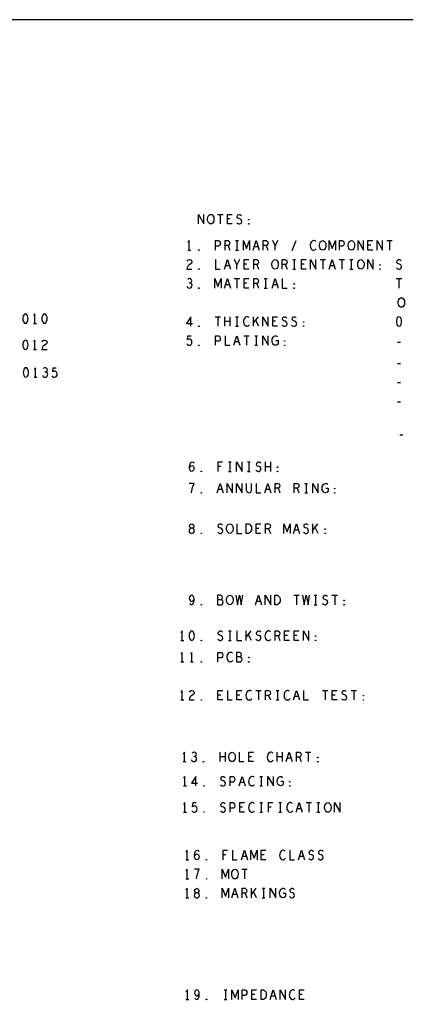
# Model space of a CAD drawing. Extents: x 28 to 61, y 25 to 46.
# Tile 37 of 49: x 44.4 to 48.5, y 35.6 to 46. Entities that reach past the tile are written whole.
import ezdxf

# ---------------------------------------------------------------- set-up
doc = ezdxf.new("R2010")
doc.units = 0
doc.layers.add('RVP8-IFD_E_fab', color=2, linetype='CONTINUOUS')

msp = doc.modelspace()

# ---------------------------------------------------------------- linework, layer by layer
at = {"layer": 'RVP8-IFD_E_fab'}
for points in [[(27.97, 24.965), (60.97, 24.965), (60.97, 45.965), (27.97, 45.965), (27.97, 24.965), (27.97, 24.965)], [(46.443, 43.82), (46.432, 43.822), (46.424, 43.828), (46.416, 43.838), (46.411, 43.85), (46.409, 43.863), (46.409, 43.877), (46.411, 43.89), (46.416, 43.902), (46.424, 43.912), (46.432, 43.918), (46.443, 43.92), (46.452, 43.918), (46.461, 43.912), (46.469, 43.902), (46.474, 43.89), (46.476, 43.877), (46.476, 43.863), (46.474, 43.85), (46.469, 43.838), (46.461, 43.828), (46.452, 43.822), (46.443, 43.82)], [(46.842, 43.862), (46.84, 43.863), (46.84, 43.867), (46.842, 43.868), (46.845, 43.867), (46.845, 43.863), (46.842, 43.862)], [(46.842, 43.817), (46.84, 43.818), (46.84, 43.822), (46.842, 43.823), (46.845, 43.822), (46.845, 43.818), (46.842, 43.817)], [(47.618, 43.545), (47.607, 43.547), (47.599, 43.553), (47.591, 43.563), (47.586, 43.575), (47.584, 43.588), (47.584, 43.602), (47.586, 43.615), (47.591, 43.627), (47.599, 43.637), (47.607, 43.643), (47.618, 43.645), (47.627, 43.643), (47.636, 43.637), (47.644, 43.627), (47.649, 43.615), (47.651, 43.602), (47.651, 43.588), (47.649, 43.575), (47.644, 43.563), (47.636, 43.553), (47.627, 43.547), (47.618, 43.545)], [(47.917, 43.545), (47.908, 43.547), (47.899, 43.553), (47.891, 43.563), (47.886, 43.575), (47.884, 43.588), (47.884, 43.602), (47.886, 43.615), (47.891, 43.627), (47.899, 43.637), (47.908, 43.643), (47.917, 43.645), (47.928, 43.643), (47.936, 43.637), (47.944, 43.627), (47.949, 43.615), (47.951, 43.602), (47.951, 43.588), (47.949, 43.575), (47.944, 43.563), (47.936, 43.553), (47.928, 43.547), (47.917, 43.545)], [(46.318, 43.542), (46.315, 43.543), (46.315, 43.547), (46.318, 43.548), (46.32, 43.547), (46.32, 43.543), (46.318, 43.542)], [(47.118, 43.345), (47.107, 43.347), (47.099, 43.353), (47.091, 43.363), (47.086, 43.375), (47.084, 43.388), (47.084, 43.402), (47.086, 43.415), (47.091, 43.427), (47.099, 43.437), (47.107, 43.443), (47.118, 43.445), (47.127, 43.443), (47.136, 43.437), (47.144, 43.427), (47.149, 43.415), (47.151, 43.402), (47.151, 43.388), (47.149, 43.375), (47.144, 43.363), (47.136, 43.353), (47.127, 43.347), (47.118, 43.345)], [(48.018, 43.345), (48.007, 43.347), (47.999, 43.353), (47.991, 43.363), (47.986, 43.375), (47.984, 43.388), (47.984, 43.402), (47.986, 43.415), (47.991, 43.427), (47.999, 43.437), (48.007, 43.443), (48.018, 43.445), (48.028, 43.443), (48.036, 43.437), (48.044, 43.427), (48.049, 43.415), (48.051, 43.402), (48.051, 43.388), (48.049, 43.375), (48.044, 43.363), (48.036, 43.353), (48.028, 43.347), (48.018, 43.345)], [(46.318, 43.342), (46.315, 43.343), (46.315, 43.347), (46.318, 43.348), (46.32, 43.347), (46.32, 43.343), (46.318, 43.342)], [(48.217, 43.387), (48.215, 43.388), (48.215, 43.392), (48.217, 43.393), (48.22, 43.392), (48.22, 43.388), (48.217, 43.387)], [(48.217, 43.342), (48.215, 43.343), (48.215, 43.347), (48.217, 43.348), (48.22, 43.347), (48.22, 43.343), (48.217, 43.342)], [(46.318, 43.142), (46.315, 43.143), (46.315, 43.147), (46.318, 43.148), (46.32, 43.147), (46.32, 43.143), (46.318, 43.142)], [(47.318, 43.187), (47.315, 43.188), (47.315, 43.192), (47.318, 43.193), (47.32, 43.192), (47.32, 43.188), (47.318, 43.187)], [(47.318, 43.142), (47.315, 43.143), (47.315, 43.147), (47.318, 43.148), (47.32, 43.147), (47.32, 43.143), (47.318, 43.142)], [(48.443, 42.945), (48.432, 42.947), (48.424, 42.953), (48.416, 42.963), (48.411, 42.975), (48.409, 42.988), (48.409, 43.002), (48.411, 43.015), (48.416, 43.027), (48.424, 43.037), (48.432, 43.043), (48.443, 43.045), (48.452, 43.043), (48.461, 43.037), (48.469, 43.027), (48.474, 43.015), (48.476, 43.002), (48.476, 42.988), (48.474, 42.975), (48.469, 42.963), (48.461, 42.953), (48.452, 42.947), (48.443, 42.945)], [(44.498, 42.875), (44.487, 42.872), (44.48, 42.863), (44.475, 42.853), (44.471, 42.84), (44.47, 42.825), (44.471, 42.81), (44.475, 42.797), (44.48, 42.787), (44.487, 42.778), (44.498, 42.775), (44.507, 42.778), (44.515, 42.787), (44.52, 42.797), (44.524, 42.81), (44.525, 42.825), (44.524, 42.84), (44.52, 42.853), (44.515, 42.863), (44.507, 42.872), (44.498, 42.875)], [(44.697, 42.875), (44.688, 42.872), (44.68, 42.863), (44.675, 42.853), (44.671, 42.84), (44.67, 42.825), (44.671, 42.81), (44.675, 42.797), (44.68, 42.787), (44.688, 42.778), (44.697, 42.775), (44.708, 42.778), (44.715, 42.787), (44.72, 42.797), (44.724, 42.81), (44.725, 42.825), (44.724, 42.84), (44.72, 42.853), (44.715, 42.863), (44.708, 42.872), (44.697, 42.875), (44.697, 42.875)], [(48.417, 42.845), (48.408, 42.842), (48.4, 42.833), (48.395, 42.823), (48.391, 42.81), (48.39, 42.795), (48.391, 42.78), (48.395, 42.767), (48.4, 42.757), (48.408, 42.748), (48.417, 42.745), (48.428, 42.748), (48.435, 42.757), (48.44, 42.767), (48.444, 42.78), (48.445, 42.795), (48.444, 42.81), (48.44, 42.823), (48.435, 42.833), (48.428, 42.842), (48.417, 42.845)], [(46.318, 42.742), (46.315, 42.743), (46.315, 42.747), (46.318, 42.748), (46.32, 42.747), (46.32, 42.743), (46.318, 42.742)], [(47.417, 42.787), (47.415, 42.788), (47.415, 42.792), (47.417, 42.793), (47.42, 42.792), (47.42, 42.788), (47.417, 42.787)], [(47.417, 42.742), (47.415, 42.743), (47.415, 42.747), (47.417, 42.748), (47.42, 42.747), (47.42, 42.743), (47.417, 42.742)], [(44.498, 42.6), (44.487, 42.597), (44.48, 42.588), (44.475, 42.578), (44.471, 42.565), (44.47, 42.55), (44.471, 42.535), (44.475, 42.522), (44.48, 42.512), (44.487, 42.503), (44.498, 42.5), (44.507, 42.503), (44.515, 42.512), (44.52, 42.522), (44.524, 42.535), (44.525, 42.55), (44.524, 42.565), (44.52, 42.578), (44.515, 42.588), (44.507, 42.597), (44.498, 42.6)], [(46.318, 42.542), (46.315, 42.543), (46.315, 42.547), (46.318, 42.548), (46.32, 42.547), (46.32, 42.543), (46.318, 42.542)], [(47.217, 42.587), (47.215, 42.588), (47.215, 42.592), (47.217, 42.593), (47.22, 42.592), (47.22, 42.588), (47.217, 42.587)], [(47.217, 42.542), (47.215, 42.543), (47.215, 42.547), (47.217, 42.548), (47.22, 42.547), (47.22, 42.543), (47.217, 42.542)], [(44.502, 42.31), (44.493, 42.307), (44.485, 42.298), (44.48, 42.288), (44.476, 42.275), (44.475, 42.26), (44.476, 42.245), (44.48, 42.232), (44.485, 42.222), (44.493, 42.213), (44.502, 42.21), (44.513, 42.213), (44.52, 42.222), (44.525, 42.232), (44.529, 42.245), (44.53, 42.26), (44.529, 42.275), (44.525, 42.288), (44.52, 42.298), (44.513, 42.307), (44.502, 42.31)], [(47.143, 41.262), (47.14, 41.263), (47.14, 41.267), (47.143, 41.268), (47.145, 41.267), (47.145, 41.263), (47.143, 41.262)], [(46.342, 41.217), (46.34, 41.218), (46.34, 41.222), (46.342, 41.223), (46.345, 41.222), (46.345, 41.218), (46.342, 41.217)], [(47.143, 41.217), (47.14, 41.218), (47.14, 41.222), (47.143, 41.223), (47.145, 41.222), (47.145, 41.218), (47.143, 41.217)], [(46.342, 40.992), (46.34, 40.993), (46.34, 40.997), (46.342, 40.998), (46.345, 40.997), (46.345, 40.993), (46.342, 40.992)], [(47.743, 41.037), (47.74, 41.038), (47.74, 41.042), (47.743, 41.043), (47.745, 41.042), (47.745, 41.038), (47.743, 41.037)], [(47.743, 40.992), (47.74, 40.993), (47.74, 40.997), (47.743, 40.998), (47.745, 40.997), (47.745, 40.993), (47.743, 40.992)], [(46.243, 40.57), (46.251, 40.572), (46.261, 40.577), (46.268, 40.585), (46.27, 40.597), (46.268, 40.608), (46.26, 40.618), (46.249, 40.623), (46.236, 40.623), (46.229, 40.627), (46.222, 40.635), (46.22, 40.647), (46.224, 40.658), (46.232, 40.667), (46.243, 40.67), (46.252, 40.667), (46.261, 40.658), (46.265, 40.647), (46.263, 40.635), (46.256, 40.627), (46.249, 40.623), (46.236, 40.623), (46.225, 40.618), (46.217, 40.608), (46.215, 40.597), (46.217, 40.585), (46.224, 40.577), (46.234, 40.572), (46.243, 40.57)], [(46.643, 40.57), (46.632, 40.572), (46.624, 40.578), (46.616, 40.588), (46.611, 40.6), (46.609, 40.613), (46.609, 40.627), (46.611, 40.64), (46.616, 40.652), (46.624, 40.662), (46.632, 40.668), (46.643, 40.67), (46.653, 40.668), (46.661, 40.662), (46.669, 40.652), (46.674, 40.64), (46.676, 40.627), (46.676, 40.613), (46.674, 40.6), (46.669, 40.588), (46.661, 40.578), (46.653, 40.572), (46.643, 40.57)], [(46.815, 40.57), (46.815, 40.67), (46.84, 40.67), (46.85, 40.665), (46.857, 40.658), (46.864, 40.648), (46.869, 40.637), (46.87, 40.62), (46.869, 40.603), (46.864, 40.592), (46.857, 40.582), (46.85, 40.575), (46.84, 40.57), (46.815, 40.57)], [(46.342, 40.567), (46.34, 40.568), (46.34, 40.572), (46.342, 40.573), (46.345, 40.572), (46.345, 40.568), (46.342, 40.567)], [(47.643, 40.612), (47.64, 40.613), (47.64, 40.617), (47.643, 40.618), (47.645, 40.617), (47.645, 40.613), (47.643, 40.612)], [(47.643, 40.567), (47.64, 40.568), (47.64, 40.572), (47.643, 40.573), (47.645, 40.572), (47.645, 40.568), (47.643, 40.567)], [(46.643, 39.82), (46.632, 39.822), (46.624, 39.828), (46.616, 39.838), (46.611, 39.85), (46.609, 39.863), (46.609, 39.877), (46.611, 39.89), (46.616, 39.902), (46.624, 39.912), (46.632, 39.918), (46.643, 39.92), (46.653, 39.918), (46.661, 39.912), (46.669, 39.902), (46.674, 39.89), (46.676, 39.877), (46.676, 39.863), (46.674, 39.85), (46.669, 39.838), (46.661, 39.828), (46.653, 39.822), (46.643, 39.82)], [(47.115, 39.82), (47.115, 39.92), (47.14, 39.92), (47.15, 39.915), (47.158, 39.908), (47.164, 39.898), (47.169, 39.887), (47.17, 39.87), (47.169, 39.853), (47.164, 39.842), (47.158, 39.832), (47.15, 39.825), (47.14, 39.82), (47.115, 39.82)], [(46.342, 39.817), (46.34, 39.818), (46.34, 39.822), (46.342, 39.823), (46.345, 39.822), (46.345, 39.818), (46.342, 39.817)], [(47.842, 39.862), (47.84, 39.863), (47.84, 39.867), (47.842, 39.868), (47.845, 39.867), (47.845, 39.863), (47.842, 39.862)], [(47.842, 39.817), (47.84, 39.818), (47.84, 39.822), (47.842, 39.823), (47.845, 39.822), (47.845, 39.818), (47.842, 39.817)], [(46.243, 39.545), (46.232, 39.542), (46.225, 39.533), (46.22, 39.523), (46.216, 39.51), (46.215, 39.495), (46.216, 39.48), (46.22, 39.467), (46.225, 39.457), (46.232, 39.448), (46.243, 39.445), (46.252, 39.448), (46.26, 39.457), (46.265, 39.467), (46.269, 39.48), (46.27, 39.495), (46.269, 39.51), (46.265, 39.523), (46.26, 39.533), (46.252, 39.542), (46.243, 39.545)], [(46.342, 39.442), (46.34, 39.443), (46.34, 39.447), (46.342, 39.448), (46.345, 39.447), (46.345, 39.443), (46.342, 39.442)], [(47.542, 39.487), (47.54, 39.488), (47.54, 39.492), (47.542, 39.493), (47.545, 39.492), (47.545, 39.488), (47.542, 39.487)], [(47.542, 39.442), (47.54, 39.443), (47.54, 39.447), (47.542, 39.448), (47.545, 39.447), (47.545, 39.443), (47.542, 39.442)], [(46.342, 39.217), (46.34, 39.218), (46.34, 39.222), (46.342, 39.223), (46.345, 39.222), (46.345, 39.218), (46.342, 39.217)], [(46.842, 39.262), (46.84, 39.263), (46.84, 39.267), (46.842, 39.268), (46.845, 39.267), (46.845, 39.263), (46.842, 39.262)], [(46.842, 39.217), (46.84, 39.218), (46.84, 39.222), (46.842, 39.223), (46.845, 39.222), (46.845, 39.218), (46.842, 39.217)], [(46.342, 38.817), (46.34, 38.818), (46.34, 38.822), (46.342, 38.823), (46.345, 38.822), (46.345, 38.818), (46.342, 38.817)], [(48.042, 38.862), (48.04, 38.863), (48.04, 38.867), (48.042, 38.868), (48.045, 38.867), (48.045, 38.863), (48.042, 38.862)], [(48.042, 38.817), (48.04, 38.818), (48.04, 38.822), (48.042, 38.823), (48.045, 38.822), (48.045, 38.818), (48.042, 38.817)], [(46.666, 38.172), (46.656, 38.173), (46.647, 38.18), (46.639, 38.19), (46.634, 38.202), (46.632, 38.215), (46.632, 38.228), (46.634, 38.242), (46.639, 38.253), (46.647, 38.263), (46.656, 38.27), (46.666, 38.272), (46.676, 38.27), (46.685, 38.263), (46.692, 38.253), (46.697, 38.242), (46.7, 38.228), (46.7, 38.215), (46.697, 38.202), (46.692, 38.19), (46.685, 38.18), (46.676, 38.173), (46.666, 38.172)], [(46.366, 38.168), (46.363, 38.17), (46.363, 38.173), (46.366, 38.175), (46.368, 38.173), (46.368, 38.17), (46.366, 38.168)], [(47.566, 38.213), (47.563, 38.215), (47.563, 38.218), (47.566, 38.22), (47.568, 38.218), (47.568, 38.215), (47.566, 38.213)], [(47.566, 38.168), (47.563, 38.17), (47.563, 38.173), (47.566, 38.175), (47.568, 38.173), (47.568, 38.17), (47.566, 38.168)], [(47.271, 37.958), (47.268, 37.96), (47.268, 37.963), (47.271, 37.965), (47.273, 37.963), (47.273, 37.96), (47.271, 37.958)], [(46.371, 37.913), (46.368, 37.915), (46.368, 37.918), (46.371, 37.92), (46.373, 37.918), (46.373, 37.915), (46.371, 37.913)], [(47.271, 37.913), (47.268, 37.915), (47.268, 37.918), (47.271, 37.92), (47.273, 37.918), (47.273, 37.915), (47.271, 37.913)], [(46.371, 37.638), (46.368, 37.64), (46.368, 37.643), (46.371, 37.645), (46.373, 37.643), (46.373, 37.64), (46.371, 37.638)], [(47.671, 37.642), (47.661, 37.643), (47.652, 37.65), (47.645, 37.66), (47.639, 37.672), (47.637, 37.685), (47.637, 37.698), (47.639, 37.712), (47.645, 37.723), (47.652, 37.733), (47.661, 37.74), (47.671, 37.742), (47.681, 37.74), (47.689, 37.733), (47.697, 37.723), (47.702, 37.712), (47.704, 37.698), (47.704, 37.685), (47.702, 37.672), (47.697, 37.66), (47.689, 37.65), (47.681, 37.643), (47.671, 37.642)], [(46.396, 37.138), (46.393, 37.14), (46.393, 37.143), (46.396, 37.145), (46.398, 37.143), (46.398, 37.14), (46.396, 37.138)], [(46.696, 36.942), (46.686, 36.943), (46.677, 36.95), (46.669, 36.96), (46.665, 36.972), (46.662, 36.985), (46.662, 36.998), (46.665, 37.012), (46.669, 37.023), (46.677, 37.033), (46.686, 37.04), (46.696, 37.042), (46.706, 37.04), (46.715, 37.033), (46.722, 37.023), (46.727, 37.012), (46.729, 36.998), (46.729, 36.985), (46.727, 36.972), (46.722, 36.96), (46.715, 36.95), (46.706, 36.943), (46.696, 36.942)], [(46.396, 36.938), (46.393, 36.94), (46.393, 36.943), (46.396, 36.945), (46.398, 36.943), (46.398, 36.94), (46.396, 36.938)], [(46.296, 36.742), (46.305, 36.743), (46.314, 36.748), (46.321, 36.757), (46.323, 36.768), (46.321, 36.78), (46.313, 36.79), (46.302, 36.795), (46.29, 36.795), (46.282, 36.798), (46.276, 36.807), (46.273, 36.818), (46.277, 36.83), (46.286, 36.838), (46.296, 36.842), (46.306, 36.838), (46.314, 36.83), (46.318, 36.818), (46.316, 36.807), (46.31, 36.798), (46.302, 36.795), (46.29, 36.795), (46.278, 36.79), (46.271, 36.78), (46.268, 36.768), (46.271, 36.757), (46.277, 36.748), (46.287, 36.743), (46.296, 36.742)], [(46.396, 36.738), (46.393, 36.74), (46.393, 36.743), (46.396, 36.745), (46.398, 36.743), (46.398, 36.74), (46.396, 36.738)], [(46.97, 35.675), (46.97, 35.775), (46.995, 35.775), (47.005, 35.77), (47.013, 35.763), (47.019, 35.753), (47.024, 35.742), (47.025, 35.725), (47.024, 35.708), (47.019, 35.697), (47.013, 35.687), (47.005, 35.68), (46.995, 35.675), (46.97, 35.675)], [(46.397, 35.672), (46.395, 35.673), (46.395, 35.677), (46.397, 35.678), (46.4, 35.677), (46.4, 35.673), (46.397, 35.672)]]:
    msp.add_lwpolyline(points, close=True, dxfattribs=at)
for points in [[(46.314, 43.82), (46.314, 43.92), (46.371, 43.82), (46.371, 43.92)], [(46.514, 43.92), (46.571, 43.92)], [(46.542, 43.92), (46.542, 43.82)], [(46.667, 43.82), (46.618, 43.82), (46.618, 43.92), (46.667, 43.92)], [(46.647, 43.872), (46.618, 43.872)], [(46.716, 43.833), (46.726, 43.825), (46.737, 43.82), (46.748, 43.82), (46.757, 43.825), (46.765, 43.833), (46.769, 43.845), (46.766, 43.857), (46.76, 43.867), (46.749, 43.873), (46.734, 43.877), (46.725, 43.883), (46.721, 43.895), (46.724, 43.907), (46.73, 43.915), (46.739, 43.92), (46.748, 43.92), (46.756, 43.917), (46.764, 43.908)], [(46.217, 43.545), (46.217, 43.645), (46.202, 43.625)], [(46.493, 43.545), (46.493, 43.645), (46.522, 43.645), (46.533, 43.64), (46.54, 43.628), (46.542, 43.615), (46.54, 43.602), (46.534, 43.592), (46.522, 43.587), (46.493, 43.587)], [(46.592, 43.545), (46.592, 43.645), (46.624, 43.645), (46.634, 43.64), (46.64, 43.633), (46.643, 43.62), (46.64, 43.607), (46.632, 43.598), (46.624, 43.593), (46.592, 43.593)], [(46.702, 43.645), (46.732, 43.645)], [(46.717, 43.645), (46.717, 43.545)], [(46.785, 43.545), (46.785, 43.645), (46.818, 43.562), (46.85, 43.645), (46.85, 43.545)], [(46.886, 43.545), (46.917, 43.645), (46.949, 43.545)], [(46.993, 43.545), (46.993, 43.645), (47.024, 43.645), (47.034, 43.64), (47.04, 43.633), (47.042, 43.62), (47.04, 43.607), (47.033, 43.598), (47.024, 43.593), (46.993, 43.593)], [(47.118, 43.545), (47.118, 43.59), (47.092, 43.645)], [(47.143, 43.645), (47.118, 43.59)], [(47.295, 43.542), (47.34, 43.645)], [(47.545, 43.637), (47.537, 43.642), (47.529, 43.645), (47.519, 43.645), (47.507, 43.64), (47.499, 43.632), (47.493, 43.622), (47.487, 43.605), (47.486, 43.59), (47.489, 43.575), (47.493, 43.565), (47.5, 43.555), (47.509, 43.548), (47.518, 43.545), (47.526, 43.545), (47.535, 43.548), (47.542, 43.553), (47.549, 43.56)], [(47.685, 43.545), (47.685, 43.645), (47.717, 43.562), (47.75, 43.645), (47.75, 43.545)], [(47.792, 43.545), (47.792, 43.645), (47.822, 43.645), (47.833, 43.64), (47.84, 43.628), (47.842, 43.615), (47.84, 43.602), (47.834, 43.592), (47.822, 43.587), (47.792, 43.587)], [(47.989, 43.545), (47.989, 43.645), (48.046, 43.545), (48.046, 43.645)], [(48.143, 43.545), (48.092, 43.545), (48.092, 43.645), (48.143, 43.645)], [(48.189, 43.545), (48.189, 43.645), (48.246, 43.545), (48.246, 43.645)], [(48.289, 43.645), (48.346, 43.645)], [(48.318, 43.645), (48.318, 43.545)], [(46.202, 43.545), (46.232, 43.545)], [(46.624, 43.593), (46.643, 43.545)], [(46.702, 43.545), (46.732, 43.545)], [(46.938, 43.58), (46.897, 43.58)], [(47.024, 43.593), (47.042, 43.545)], [(48.123, 43.597), (48.092, 43.597)], [(46.194, 43.428), (46.201, 43.438), (46.21, 43.443), (46.22, 43.445), (46.232, 43.442), (46.241, 43.433), (46.244, 43.423), (46.243, 43.413), (46.237, 43.405), (46.213, 43.388), (46.201, 43.377), (46.194, 43.36), (46.191, 43.345), (46.244, 43.345)], [(46.493, 43.445), (46.493, 43.345), (46.542, 43.345)], [(46.586, 43.345), (46.618, 43.445), (46.649, 43.345)], [(46.717, 43.345), (46.717, 43.39), (46.693, 43.445)], [(46.743, 43.445), (46.717, 43.39)], [(46.842, 43.345), (46.792, 43.345), (46.792, 43.445), (46.842, 43.445)], [(46.893, 43.345), (46.893, 43.445), (46.924, 43.445), (46.934, 43.44), (46.94, 43.433), (46.943, 43.42), (46.94, 43.407), (46.932, 43.398), (46.924, 43.393), (46.893, 43.393)], [(47.193, 43.345), (47.193, 43.445), (47.224, 43.445), (47.234, 43.44), (47.24, 43.433), (47.243, 43.42), (47.24, 43.407), (47.232, 43.398), (47.224, 43.393), (47.193, 43.393)], [(47.303, 43.445), (47.333, 43.445)], [(47.318, 43.445), (47.318, 43.345)], [(47.443, 43.345), (47.393, 43.345), (47.393, 43.445), (47.443, 43.445)], [(47.489, 43.345), (47.489, 43.445), (47.546, 43.345), (47.546, 43.445)], [(47.589, 43.445), (47.646, 43.445)], [(47.618, 43.445), (47.618, 43.345)], [(47.686, 43.345), (47.717, 43.445), (47.749, 43.345)], [(47.789, 43.445), (47.846, 43.445)], [(47.818, 43.445), (47.818, 43.345)], [(47.903, 43.445), (47.932, 43.445)], [(47.917, 43.445), (47.917, 43.345)], [(48.089, 43.345), (48.089, 43.445), (48.146, 43.345), (48.146, 43.445)], [(48.391, 43.358), (48.401, 43.35), (48.412, 43.345), (48.423, 43.345), (48.432, 43.35), (48.44, 43.358), (48.444, 43.37), (48.441, 43.382), (48.435, 43.392), (48.424, 43.398), (48.409, 43.402), (48.4, 43.408), (48.396, 43.42), (48.399, 43.432), (48.405, 43.44), (48.414, 43.445), (48.423, 43.445), (48.431, 43.442), (48.439, 43.433)], [(46.638, 43.38), (46.597, 43.38)], [(46.822, 43.397), (46.792, 43.397)], [(46.924, 43.393), (46.943, 43.345)], [(47.224, 43.393), (47.243, 43.345)], [(47.303, 43.345), (47.333, 43.345)], [(47.423, 43.397), (47.393, 43.397)], [(47.737, 43.38), (47.697, 43.38)], [(47.903, 43.345), (47.932, 43.345)], [(46.226, 43.198), (46.234, 43.203), (46.24, 43.212), (46.243, 43.222), (46.24, 43.232), (46.234, 43.24), (46.222, 43.245), (46.211, 43.243), (46.2, 43.237)], [(46.485, 43.145), (46.485, 43.245), (46.518, 43.162), (46.55, 43.245), (46.55, 43.145)], [(46.586, 43.145), (46.618, 43.245), (46.649, 43.145)], [(46.689, 43.245), (46.746, 43.245)], [(46.717, 43.245), (46.717, 43.145)], [(46.842, 43.145), (46.792, 43.145), (46.792, 43.245), (46.842, 43.245)], [(46.893, 43.145), (46.893, 43.245), (46.924, 43.245), (46.934, 43.24), (46.94, 43.233), (46.943, 43.22), (46.94, 43.207), (46.932, 43.198), (46.924, 43.193), (46.893, 43.193)], [(47.002, 43.245), (47.033, 43.245)], [(47.018, 43.245), (47.018, 43.145)], [(47.086, 43.145), (47.118, 43.245), (47.149, 43.145)], [(47.193, 43.245), (47.193, 43.145), (47.243, 43.145)], [(48.389, 43.245), (48.446, 43.245)], [(48.417, 43.245), (48.417, 43.145)], [(46.19, 43.165), (46.197, 43.153), (46.208, 43.147), (46.219, 43.145), (46.229, 43.147), (46.239, 43.155), (46.245, 43.165), (46.246, 43.175), (46.244, 43.187), (46.235, 43.195), (46.226, 43.198), (46.215, 43.198)], [(46.638, 43.18), (46.597, 43.18)], [(46.822, 43.197), (46.792, 43.197)], [(46.924, 43.193), (46.943, 43.145)], [(47.002, 43.145), (47.033, 43.145)], [(47.138, 43.18), (47.097, 43.18)], [(44.597, 42.775), (44.597, 42.875), (44.583, 42.855)], [(46.232, 42.745), (46.232, 42.845), (46.186, 42.773), (46.249, 42.773)], [(46.489, 42.845), (46.546, 42.845)], [(46.518, 42.845), (46.518, 42.745)], [(46.591, 42.745), (46.591, 42.845)], [(46.644, 42.845), (46.644, 42.745)], [(46.702, 42.845), (46.732, 42.845)], [(46.717, 42.845), (46.717, 42.745)], [(46.845, 42.837), (46.838, 42.842), (46.829, 42.845), (46.819, 42.845), (46.807, 42.84), (46.799, 42.832), (46.792, 42.822), (46.787, 42.805), (46.786, 42.79), (46.789, 42.775), (46.792, 42.765), (46.8, 42.755), (46.809, 42.748), (46.818, 42.745), (46.826, 42.745), (46.835, 42.748), (46.842, 42.753), (46.849, 42.76)], [(46.89, 42.745), (46.89, 42.845)], [(46.938, 42.845), (46.89, 42.783)], [(46.989, 42.745), (46.989, 42.845), (47.046, 42.745), (47.046, 42.845)], [(47.143, 42.745), (47.092, 42.745), (47.092, 42.845), (47.143, 42.845)], [(47.191, 42.758), (47.201, 42.75), (47.213, 42.745), (47.222, 42.745), (47.232, 42.75), (47.24, 42.758), (47.244, 42.77), (47.241, 42.782), (47.235, 42.792), (47.224, 42.798), (47.209, 42.802), (47.2, 42.808), (47.196, 42.82), (47.199, 42.832), (47.205, 42.84), (47.214, 42.845), (47.222, 42.845), (47.231, 42.842), (47.239, 42.833)], [(47.291, 42.758), (47.301, 42.75), (47.313, 42.745), (47.322, 42.745), (47.333, 42.75), (47.34, 42.758), (47.344, 42.77), (47.341, 42.782), (47.335, 42.792), (47.324, 42.798), (47.309, 42.802), (47.3, 42.808), (47.296, 42.82), (47.299, 42.832), (47.305, 42.84), (47.314, 42.845), (47.322, 42.845), (47.331, 42.842), (47.339, 42.833)], [(44.583, 42.775), (44.612, 42.775)], [(46.644, 42.795), (46.591, 42.795)], [(46.702, 42.745), (46.732, 42.745)], [(46.945, 42.745), (46.911, 42.812)], [(47.123, 42.797), (47.092, 42.797)], [(46.19, 42.56), (46.197, 42.552), (46.206, 42.547), (46.217, 42.545), (46.229, 42.548), (46.237, 42.555), (46.244, 42.567), (46.245, 42.58), (46.243, 42.593), (46.236, 42.602), (46.228, 42.608), (46.219, 42.61), (46.21, 42.608), (46.199, 42.602), (46.202, 42.645), (46.236, 42.645)], [(46.493, 42.545), (46.493, 42.645), (46.522, 42.645), (46.533, 42.64), (46.54, 42.628), (46.542, 42.615), (46.54, 42.602), (46.534, 42.592), (46.522, 42.587), (46.493, 42.587)], [(46.592, 42.645), (46.592, 42.545), (46.643, 42.545)], [(46.686, 42.545), (46.717, 42.645), (46.749, 42.545)], [(46.789, 42.645), (46.846, 42.645)], [(46.818, 42.645), (46.818, 42.545)], [(46.903, 42.645), (46.932, 42.645)], [(46.917, 42.645), (46.917, 42.545)], [(46.989, 42.545), (46.989, 42.645), (47.046, 42.545), (47.046, 42.645)], [(47.125, 42.595), (47.15, 42.595), (47.15, 42.565), (47.143, 42.555), (47.134, 42.548), (47.121, 42.545), (47.109, 42.548), (47.1, 42.555), (47.092, 42.565), (47.088, 42.577), (47.085, 42.59), (47.085, 42.602), (47.088, 42.612), (47.092, 42.623), (47.1, 42.633), (47.107, 42.64), (47.118, 42.645), (47.126, 42.645), (47.136, 42.642), (47.144, 42.635)], [(44.597, 42.5), (44.597, 42.6), (44.583, 42.58)], [(44.674, 42.583), (44.681, 42.593), (44.69, 42.598), (44.7, 42.6), (44.713, 42.597), (44.721, 42.588), (44.724, 42.578), (44.722, 42.568), (44.717, 42.56), (44.693, 42.543), (44.681, 42.532), (44.674, 42.515), (44.671, 42.5), (44.724, 42.5)], [(46.737, 42.58), (46.697, 42.58)], [(46.903, 42.545), (46.932, 42.545)], [(48.401, 42.578), (48.434, 42.578)], [(44.583, 42.5), (44.612, 42.5)], [(44.603, 42.21), (44.603, 42.31), (44.588, 42.29)], [(44.711, 42.263), (44.719, 42.268), (44.725, 42.277), (44.728, 42.287), (44.725, 42.297), (44.719, 42.305), (44.708, 42.31), (44.696, 42.308), (44.685, 42.302)], [(44.775, 42.225), (44.783, 42.217), (44.791, 42.212), (44.803, 42.21), (44.814, 42.213), (44.822, 42.22), (44.829, 42.232), (44.83, 42.245), (44.827, 42.258), (44.821, 42.267), (44.813, 42.273), (44.804, 42.275), (44.795, 42.273), (44.784, 42.267), (44.787, 42.31), (44.821, 42.31)], [(48.401, 42.353), (48.434, 42.353)], [(44.588, 42.21), (44.618, 42.21)], [(44.675, 42.23), (44.682, 42.218), (44.693, 42.212), (44.704, 42.21), (44.714, 42.212), (44.724, 42.22), (44.73, 42.23), (44.731, 42.24), (44.729, 42.252), (44.72, 42.26), (44.711, 42.263), (44.7, 42.263)], [(48.401, 42.153), (48.434, 42.153)], [(48.401, 41.953), (48.434, 41.953)], [(48.426, 41.603), (48.459, 41.603)], [(46.219, 41.262), (46.228, 41.273), (46.235, 41.28), (46.245, 41.283), (46.254, 41.28), (46.26, 41.273), (46.265, 41.263), (46.266, 41.252), (46.265, 41.242), (46.26, 41.232), (46.252, 41.223), (46.244, 41.22), (46.234, 41.223), (46.225, 41.233), (46.22, 41.248), (46.219, 41.265), (46.221, 41.287), (46.225, 41.298), (46.231, 41.31), (46.24, 41.318), (46.249, 41.32), (46.257, 41.317), (46.264, 41.308)], [(46.519, 41.22), (46.519, 41.32), (46.566, 41.32)], [(46.549, 41.272), (46.519, 41.272)], [(46.627, 41.32), (46.658, 41.32)], [(46.643, 41.32), (46.643, 41.22)], [(46.714, 41.22), (46.714, 41.32), (46.771, 41.22), (46.771, 41.32)], [(46.827, 41.32), (46.857, 41.32)], [(46.842, 41.32), (46.842, 41.22)], [(46.916, 41.233), (46.926, 41.225), (46.938, 41.22), (46.947, 41.22), (46.958, 41.225), (46.965, 41.233), (46.969, 41.245), (46.966, 41.257), (46.96, 41.267), (46.949, 41.273), (46.934, 41.277), (46.925, 41.283), (46.921, 41.295), (46.924, 41.307), (46.93, 41.315), (46.939, 41.32), (46.947, 41.32), (46.956, 41.317), (46.964, 41.308)], [(47.016, 41.22), (47.016, 41.32)], [(47.069, 41.27), (47.016, 41.27)], [(47.069, 41.32), (47.069, 41.22)], [(46.627, 41.22), (46.658, 41.22)], [(46.827, 41.22), (46.857, 41.22)], [(46.24, 40.995), (46.243, 41.017), (46.246, 41.035), (46.251, 41.052), (46.257, 41.07), (46.268, 41.095), (46.217, 41.095)], [(46.511, 40.995), (46.542, 41.095), (46.574, 40.995)], [(46.614, 40.995), (46.614, 41.095), (46.671, 40.995), (46.671, 41.095)], [(46.714, 40.995), (46.714, 41.095), (46.771, 40.995), (46.771, 41.095)], [(46.815, 41.095), (46.815, 41.023), (46.82, 41.008), (46.83, 40.998), (46.842, 40.995), (46.855, 40.998), (46.865, 41.008), (46.87, 41.023), (46.87, 41.095)], [(46.917, 41.095), (46.917, 40.995), (46.967, 40.995)], [(47.011, 40.995), (47.042, 41.095), (47.074, 40.995)], [(47.118, 40.995), (47.118, 41.095), (47.149, 41.095), (47.159, 41.09), (47.165, 41.083), (47.167, 41.07), (47.165, 41.057), (47.158, 41.048), (47.149, 41.043), (47.118, 41.043)], [(47.318, 40.995), (47.318, 41.095), (47.349, 41.095), (47.359, 41.09), (47.365, 41.083), (47.368, 41.07), (47.365, 41.057), (47.357, 41.048), (47.349, 41.043), (47.318, 41.043)], [(47.428, 41.095), (47.458, 41.095)], [(47.443, 41.095), (47.443, 40.995)], [(47.514, 40.995), (47.514, 41.095), (47.571, 40.995), (47.571, 41.095)], [(47.65, 41.045), (47.675, 41.045), (47.675, 41.015), (47.667, 41.005), (47.659, 40.998), (47.646, 40.995), (47.634, 40.998), (47.625, 41.005), (47.618, 41.015), (47.612, 41.027), (47.61, 41.04), (47.61, 41.052), (47.612, 41.062), (47.618, 41.073), (47.625, 41.083), (47.632, 41.09), (47.643, 41.095), (47.651, 41.095), (47.661, 41.092), (47.669, 41.085)], [(46.563, 41.03), (46.522, 41.03)], [(47.063, 41.03), (47.022, 41.03)], [(47.149, 41.043), (47.167, 40.995)], [(47.349, 41.043), (47.368, 40.995)], [(47.428, 40.995), (47.458, 40.995)], [(46.516, 40.583), (46.526, 40.575), (46.537, 40.57), (46.548, 40.57), (46.557, 40.575), (46.565, 40.583), (46.569, 40.595), (46.566, 40.607), (46.56, 40.617), (46.549, 40.623), (46.534, 40.627), (46.525, 40.633), (46.521, 40.645), (46.524, 40.657), (46.53, 40.665), (46.539, 40.67), (46.548, 40.67), (46.556, 40.667), (46.564, 40.658)], [(46.717, 40.67), (46.717, 40.57), (46.768, 40.57)], [(46.967, 40.57), (46.917, 40.57), (46.917, 40.67), (46.967, 40.67)], [(47.018, 40.57), (47.018, 40.67), (47.049, 40.67), (47.059, 40.665), (47.065, 40.658), (47.068, 40.645), (47.065, 40.632), (47.057, 40.623), (47.049, 40.618), (47.018, 40.618)], [(47.21, 40.57), (47.21, 40.67), (47.243, 40.587), (47.275, 40.67), (47.275, 40.57)], [(47.311, 40.57), (47.342, 40.67), (47.374, 40.57)], [(47.416, 40.583), (47.426, 40.575), (47.438, 40.57), (47.447, 40.57), (47.458, 40.575), (47.465, 40.583), (47.469, 40.595), (47.466, 40.607), (47.46, 40.617), (47.449, 40.623), (47.434, 40.627), (47.425, 40.633), (47.421, 40.645), (47.424, 40.657), (47.43, 40.665), (47.439, 40.67), (47.447, 40.67), (47.456, 40.667), (47.464, 40.658)], [(47.515, 40.57), (47.515, 40.67)], [(47.563, 40.67), (47.515, 40.608)], [(46.947, 40.622), (46.917, 40.622)], [(47.049, 40.618), (47.068, 40.57)], [(47.362, 40.605), (47.322, 40.605)], [(47.57, 40.57), (47.536, 40.637)], [(46.221, 39.832), (46.23, 39.823), (46.24, 39.82), (46.25, 39.823), (46.259, 39.833), (46.265, 39.848), (46.268, 39.863), (46.268, 39.882), (46.265, 39.897), (46.259, 39.91), (46.251, 39.917), (46.243, 39.92), (46.232, 39.917), (46.225, 39.91), (46.22, 39.9), (46.217, 39.887), (46.22, 39.875), (46.226, 39.863), (46.234, 39.857), (46.243, 39.855), (46.252, 39.858), (46.26, 39.867), (46.268, 39.882)], [(46.553, 39.873), (46.557, 39.878), (46.561, 39.887), (46.564, 39.898), (46.561, 39.908), (46.556, 39.915), (46.548, 39.92), (46.514, 39.92), (46.514, 39.82), (46.555, 39.82), (46.564, 39.827), (46.569, 39.837), (46.571, 39.848), (46.569, 39.86), (46.561, 39.87), (46.553, 39.873), (46.514, 39.873)], [(46.705, 39.92), (46.722, 39.82), (46.743, 39.92), (46.763, 39.82), (46.78, 39.92)], [(46.911, 39.82), (46.943, 39.92), (46.974, 39.82)], [(47.014, 39.82), (47.014, 39.92), (47.071, 39.82), (47.071, 39.92)], [(47.314, 39.92), (47.371, 39.92)], [(47.342, 39.92), (47.342, 39.82)], [(47.405, 39.92), (47.423, 39.82), (47.443, 39.92), (47.463, 39.82), (47.48, 39.92)], [(47.528, 39.92), (47.557, 39.92)], [(47.542, 39.92), (47.542, 39.82)], [(47.616, 39.833), (47.626, 39.825), (47.638, 39.82), (47.647, 39.82), (47.658, 39.825), (47.665, 39.833), (47.669, 39.845), (47.666, 39.857), (47.66, 39.867), (47.649, 39.873), (47.634, 39.877), (47.625, 39.883), (47.621, 39.895), (47.624, 39.907), (47.63, 39.915), (47.639, 39.92), (47.647, 39.92), (47.656, 39.917), (47.664, 39.908)], [(47.714, 39.92), (47.771, 39.92)], [(47.743, 39.92), (47.743, 39.82)], [(46.963, 39.855), (46.923, 39.855)], [(47.528, 39.82), (47.557, 39.82)], [(46.143, 39.445), (46.143, 39.545), (46.127, 39.525)], [(46.516, 39.458), (46.526, 39.45), (46.537, 39.445), (46.548, 39.445), (46.557, 39.45), (46.565, 39.458), (46.569, 39.47), (46.566, 39.482), (46.56, 39.492), (46.549, 39.498), (46.534, 39.502), (46.525, 39.508), (46.521, 39.52), (46.524, 39.532), (46.53, 39.54), (46.539, 39.545), (46.548, 39.545), (46.556, 39.542), (46.564, 39.533)], [(46.627, 39.545), (46.658, 39.545)], [(46.643, 39.545), (46.643, 39.445)], [(46.717, 39.545), (46.717, 39.445), (46.768, 39.445)], [(46.815, 39.445), (46.815, 39.545)], [(46.862, 39.545), (46.815, 39.483)], [(46.87, 39.445), (46.836, 39.512)], [(46.916, 39.458), (46.926, 39.45), (46.938, 39.445), (46.947, 39.445), (46.958, 39.45), (46.965, 39.458), (46.969, 39.47), (46.966, 39.482), (46.96, 39.492), (46.949, 39.498), (46.934, 39.502), (46.925, 39.508), (46.921, 39.52), (46.924, 39.532), (46.93, 39.54), (46.939, 39.545), (46.947, 39.545), (46.956, 39.542), (46.964, 39.533)], [(47.07, 39.537), (47.063, 39.542), (47.054, 39.545), (47.044, 39.545), (47.033, 39.54), (47.024, 39.532), (47.018, 39.522), (47.013, 39.505), (47.011, 39.49), (47.014, 39.475), (47.018, 39.465), (47.025, 39.455), (47.034, 39.448), (47.042, 39.445), (47.051, 39.445), (47.06, 39.448), (47.068, 39.453), (47.074, 39.46)], [(47.118, 39.445), (47.118, 39.545), (47.149, 39.545), (47.159, 39.54), (47.165, 39.533), (47.167, 39.52), (47.165, 39.507), (47.158, 39.498), (47.149, 39.493), (47.118, 39.493)], [(47.268, 39.445), (47.217, 39.445), (47.217, 39.545), (47.268, 39.545)], [(47.368, 39.445), (47.318, 39.445), (47.318, 39.545), (47.368, 39.545)], [(47.414, 39.445), (47.414, 39.545), (47.471, 39.445), (47.471, 39.545)], [(46.127, 39.445), (46.158, 39.445)], [(46.627, 39.445), (46.658, 39.445)], [(47.149, 39.493), (47.167, 39.445)], [(47.248, 39.497), (47.217, 39.497)], [(47.347, 39.497), (47.318, 39.497)], [(46.143, 39.22), (46.143, 39.32), (46.127, 39.3)], [(46.243, 39.22), (46.243, 39.32), (46.228, 39.3)], [(46.518, 39.22), (46.518, 39.32), (46.548, 39.32), (46.557, 39.315), (46.565, 39.303), (46.568, 39.29), (46.565, 39.277), (46.559, 39.267), (46.548, 39.262), (46.518, 39.262)], [(46.67, 39.312), (46.662, 39.317), (46.654, 39.32), (46.644, 39.32), (46.632, 39.315), (46.624, 39.307), (46.618, 39.297), (46.612, 39.28), (46.611, 39.265), (46.614, 39.25), (46.618, 39.24), (46.625, 39.23), (46.634, 39.223), (46.643, 39.22), (46.651, 39.22), (46.66, 39.223), (46.667, 39.228), (46.674, 39.235)], [(46.752, 39.273), (46.757, 39.278), (46.761, 39.287), (46.764, 39.298), (46.761, 39.308), (46.756, 39.315), (46.748, 39.32), (46.714, 39.32), (46.714, 39.22), (46.755, 39.22), (46.764, 39.227), (46.769, 39.237), (46.771, 39.248), (46.769, 39.26), (46.761, 39.27), (46.752, 39.273), (46.714, 39.273)], [(46.127, 39.22), (46.158, 39.22)], [(46.228, 39.22), (46.257, 39.22)], [(46.143, 38.82), (46.143, 38.92), (46.127, 38.9)], [(46.219, 38.903), (46.226, 38.913), (46.235, 38.918), (46.245, 38.92), (46.257, 38.917), (46.266, 38.908), (46.269, 38.898), (46.268, 38.888), (46.263, 38.88), (46.237, 38.863), (46.226, 38.852), (46.219, 38.835), (46.216, 38.82), (46.269, 38.82)], [(46.568, 38.82), (46.518, 38.82), (46.518, 38.92), (46.568, 38.92)], [(46.618, 38.92), (46.618, 38.82), (46.667, 38.82)], [(46.768, 38.82), (46.717, 38.82), (46.717, 38.92), (46.768, 38.92)], [(46.87, 38.912), (46.862, 38.917), (46.854, 38.92), (46.844, 38.92), (46.833, 38.915), (46.824, 38.907), (46.818, 38.897), (46.813, 38.88), (46.811, 38.865), (46.814, 38.85), (46.818, 38.84), (46.825, 38.83), (46.834, 38.823), (46.842, 38.82), (46.851, 38.82), (46.86, 38.823), (46.868, 38.828), (46.874, 38.835)], [(46.914, 38.92), (46.971, 38.92)], [(46.943, 38.92), (46.943, 38.82)], [(47.018, 38.82), (47.018, 38.92), (47.049, 38.92), (47.059, 38.915), (47.065, 38.908), (47.068, 38.895), (47.065, 38.882), (47.057, 38.873), (47.049, 38.868), (47.018, 38.868)], [(47.127, 38.92), (47.158, 38.92)], [(47.143, 38.92), (47.143, 38.82)], [(47.27, 38.912), (47.263, 38.917), (47.254, 38.92), (47.244, 38.92), (47.232, 38.915), (47.224, 38.907), (47.217, 38.897), (47.213, 38.88), (47.211, 38.865), (47.214, 38.85), (47.217, 38.84), (47.225, 38.83), (47.234, 38.823), (47.243, 38.82), (47.251, 38.82), (47.26, 38.823), (47.268, 38.828), (47.274, 38.835)], [(47.311, 38.82), (47.342, 38.92), (47.374, 38.82)], [(47.417, 38.92), (47.417, 38.82), (47.467, 38.82)], [(47.614, 38.92), (47.671, 38.92)], [(47.643, 38.92), (47.643, 38.82)], [(47.768, 38.82), (47.717, 38.82), (47.717, 38.92), (47.768, 38.92)], [(47.816, 38.833), (47.826, 38.825), (47.838, 38.82), (47.847, 38.82), (47.857, 38.825), (47.865, 38.833), (47.869, 38.845), (47.866, 38.857), (47.86, 38.867), (47.849, 38.873), (47.834, 38.877), (47.825, 38.883), (47.821, 38.895), (47.824, 38.907), (47.83, 38.915), (47.839, 38.92), (47.847, 38.92), (47.856, 38.917), (47.864, 38.908)], [(47.914, 38.92), (47.971, 38.92)], [(47.943, 38.92), (47.943, 38.82)], [(46.127, 38.82), (46.158, 38.82)], [(46.548, 38.872), (46.518, 38.872)], [(46.748, 38.872), (46.717, 38.872)], [(47.049, 38.868), (47.068, 38.82)], [(47.127, 38.82), (47.158, 38.82)], [(47.362, 38.855), (47.322, 38.855)], [(47.748, 38.872), (47.717, 38.872)], [(46.166, 38.172), (46.166, 38.272), (46.151, 38.252)], [(46.275, 38.225), (46.282, 38.23), (46.288, 38.238), (46.291, 38.248), (46.288, 38.258), (46.282, 38.267), (46.271, 38.272), (46.259, 38.27), (46.248, 38.263)], [(46.54, 38.172), (46.54, 38.272)], [(46.592, 38.272), (46.592, 38.172)], [(46.741, 38.272), (46.741, 38.172), (46.791, 38.172)], [(46.891, 38.172), (46.841, 38.172), (46.841, 38.272), (46.891, 38.272)], [(47.093, 38.263), (47.086, 38.268), (47.077, 38.272), (47.067, 38.272), (47.056, 38.267), (47.047, 38.258), (47.041, 38.248), (47.036, 38.232), (47.035, 38.217), (47.037, 38.202), (47.041, 38.192), (47.048, 38.182), (47.057, 38.175), (47.066, 38.172), (47.075, 38.172), (47.083, 38.175), (47.091, 38.18), (47.097, 38.187)], [(47.139, 38.172), (47.139, 38.272)], [(47.192, 38.272), (47.192, 38.172)], [(47.235, 38.172), (47.266, 38.272), (47.297, 38.172)], [(47.341, 38.172), (47.341, 38.272), (47.372, 38.272), (47.382, 38.267), (47.388, 38.26), (47.391, 38.247), (47.388, 38.233), (47.381, 38.225), (47.372, 38.22), (47.341, 38.22)], [(47.437, 38.272), (47.494, 38.272)], [(47.466, 38.272), (47.466, 38.172)], [(46.151, 38.172), (46.181, 38.172)], [(46.238, 38.192), (46.246, 38.18), (46.256, 38.173), (46.267, 38.172), (46.277, 38.173), (46.287, 38.182), (46.293, 38.192), (46.294, 38.202), (46.292, 38.213), (46.283, 38.222), (46.275, 38.225), (46.263, 38.225)], [(46.592, 38.222), (46.54, 38.222)], [(46.871, 38.223), (46.841, 38.223)], [(47.192, 38.222), (47.139, 38.222)], [(47.286, 38.207), (47.246, 38.207)], [(47.372, 38.22), (47.391, 38.172)], [(46.171, 37.917), (46.171, 38.017), (46.156, 37.997)], [(46.286, 37.917), (46.286, 38.017), (46.239, 37.945), (46.302, 37.945)], [(46.544, 37.93), (46.555, 37.922), (46.566, 37.917), (46.576, 37.917), (46.586, 37.922), (46.593, 37.93), (46.597, 37.942), (46.595, 37.953), (46.588, 37.963), (46.577, 37.97), (46.562, 37.973), (46.553, 37.98), (46.549, 37.992), (46.552, 38.003), (46.558, 38.012), (46.567, 38.017), (46.576, 38.017), (46.584, 38.013), (46.592, 38.005)], [(46.646, 37.917), (46.646, 38.017), (46.676, 38.017), (46.686, 38.012), (46.693, 38), (46.696, 37.987), (46.693, 37.973), (46.687, 37.963), (46.676, 37.958), (46.646, 37.958)], [(46.739, 37.917), (46.771, 38.017), (46.802, 37.917)], [(46.898, 38.008), (46.891, 38.013), (46.882, 38.017), (46.872, 38.017), (46.861, 38.012), (46.852, 38.003), (46.846, 37.993), (46.841, 37.977), (46.84, 37.962), (46.842, 37.947), (46.846, 37.937), (46.853, 37.927), (46.862, 37.92), (46.871, 37.917), (46.88, 37.917), (46.888, 37.92), (46.896, 37.925), (46.902, 37.932)], [(46.956, 38.017), (46.986, 38.017)], [(46.971, 38.017), (46.971, 37.917)], [(47.042, 37.917), (47.042, 38.017), (47.099, 37.917), (47.099, 38.017)], [(47.178, 37.967), (47.203, 37.967), (47.203, 37.937), (47.196, 37.927), (47.187, 37.92), (47.174, 37.917), (47.162, 37.92), (47.153, 37.927), (47.146, 37.937), (47.141, 37.948), (47.138, 37.962), (47.138, 37.973), (47.141, 37.983), (47.146, 37.995), (47.153, 38.005), (47.161, 38.012), (47.171, 38.017), (47.18, 38.017), (47.189, 38.013), (47.197, 38.007)], [(46.156, 37.917), (46.186, 37.917)], [(46.791, 37.952), (46.751, 37.952)], [(46.956, 37.917), (46.986, 37.917)], [(46.171, 37.642), (46.171, 37.742), (46.156, 37.722)], [(46.243, 37.657), (46.251, 37.648), (46.259, 37.643), (46.271, 37.642), (46.282, 37.645), (46.291, 37.652), (46.297, 37.663), (46.298, 37.677), (46.296, 37.69), (46.29, 37.698), (46.281, 37.705), (46.272, 37.707), (46.263, 37.705), (46.252, 37.698), (46.256, 37.742), (46.29, 37.742)], [(46.544, 37.655), (46.555, 37.647), (46.566, 37.642), (46.576, 37.642), (46.586, 37.647), (46.593, 37.655), (46.597, 37.667), (46.595, 37.678), (46.588, 37.688), (46.577, 37.695), (46.562, 37.698), (46.553, 37.705), (46.549, 37.717), (46.552, 37.728), (46.558, 37.737), (46.567, 37.742), (46.576, 37.742), (46.584, 37.738), (46.592, 37.73)], [(46.646, 37.642), (46.646, 37.742), (46.676, 37.742), (46.686, 37.737), (46.693, 37.725), (46.696, 37.712), (46.693, 37.698), (46.687, 37.688), (46.676, 37.683), (46.646, 37.683)], [(46.796, 37.642), (46.746, 37.642), (46.746, 37.742), (46.796, 37.742)], [(46.776, 37.693), (46.746, 37.693)], [(46.898, 37.733), (46.891, 37.738), (46.882, 37.742), (46.872, 37.742), (46.861, 37.737), (46.852, 37.728), (46.846, 37.718), (46.841, 37.702), (46.84, 37.687), (46.842, 37.672), (46.846, 37.662), (46.853, 37.652), (46.862, 37.645), (46.871, 37.642), (46.88, 37.642), (46.888, 37.645), (46.896, 37.65), (46.902, 37.657)], [(46.956, 37.742), (46.986, 37.742)], [(46.971, 37.742), (46.971, 37.642)], [(47.047, 37.642), (47.047, 37.742), (47.095, 37.742)], [(47.077, 37.693), (47.047, 37.693)], [(47.156, 37.742), (47.186, 37.742)], [(47.171, 37.742), (47.171, 37.642)], [(47.298, 37.733), (47.291, 37.738), (47.282, 37.742), (47.272, 37.742), (47.261, 37.737), (47.252, 37.728), (47.246, 37.718), (47.241, 37.702), (47.239, 37.687), (47.242, 37.672), (47.246, 37.662), (47.253, 37.652), (47.262, 37.645), (47.271, 37.642), (47.279, 37.642), (47.288, 37.645), (47.296, 37.65), (47.302, 37.657)], [(47.34, 37.642), (47.371, 37.742), (47.402, 37.642)], [(47.391, 37.677), (47.351, 37.677)], [(47.442, 37.742), (47.5, 37.742)], [(47.471, 37.742), (47.471, 37.642)], [(47.556, 37.742), (47.586, 37.742)], [(47.571, 37.742), (47.571, 37.642)], [(47.742, 37.642), (47.742, 37.742), (47.799, 37.642), (47.799, 37.742)], [(46.156, 37.642), (46.186, 37.642)], [(46.956, 37.642), (46.986, 37.642)], [(47.156, 37.642), (47.186, 37.642)], [(47.556, 37.642), (47.586, 37.642)], [(46.196, 37.142), (46.196, 37.242), (46.181, 37.222)], [(46.272, 37.183), (46.281, 37.195), (46.288, 37.202), (46.298, 37.205), (46.307, 37.202), (46.313, 37.195), (46.318, 37.185), (46.319, 37.173), (46.318, 37.163), (46.313, 37.153), (46.306, 37.145), (46.297, 37.142), (46.287, 37.145), (46.278, 37.155), (46.273, 37.17), (46.272, 37.187), (46.275, 37.208), (46.278, 37.22), (46.285, 37.232), (46.293, 37.24), (46.302, 37.242), (46.311, 37.238), (46.317, 37.23)], [(46.572, 37.142), (46.572, 37.242), (46.619, 37.242)], [(46.671, 37.242), (46.671, 37.142), (46.721, 37.142)], [(46.764, 37.142), (46.796, 37.242), (46.827, 37.142)], [(46.863, 37.142), (46.863, 37.242), (46.896, 37.158), (46.928, 37.242), (46.928, 37.142)], [(47.021, 37.142), (46.971, 37.142), (46.971, 37.242), (47.021, 37.242)], [(47.223, 37.233), (47.216, 37.238), (47.207, 37.242), (47.197, 37.242), (47.186, 37.237), (47.177, 37.228), (47.171, 37.218), (47.166, 37.202), (47.165, 37.187), (47.167, 37.172), (47.171, 37.162), (47.178, 37.152), (47.187, 37.145), (47.196, 37.142), (47.204, 37.142), (47.213, 37.145), (47.221, 37.15), (47.227, 37.157)], [(47.271, 37.242), (47.271, 37.142), (47.321, 37.142)], [(47.364, 37.142), (47.396, 37.242), (47.427, 37.142)], [(47.47, 37.155), (47.479, 37.147), (47.491, 37.142), (47.501, 37.142), (47.511, 37.147), (47.518, 37.155), (47.522, 37.167), (47.52, 37.178), (47.513, 37.188), (47.502, 37.195), (47.487, 37.198), (47.478, 37.205), (47.474, 37.217), (47.477, 37.228), (47.483, 37.237), (47.492, 37.242), (47.501, 37.242), (47.509, 37.238), (47.517, 37.23)], [(47.569, 37.155), (47.579, 37.147), (47.591, 37.142), (47.601, 37.142), (47.611, 37.147), (47.618, 37.155), (47.622, 37.167), (47.619, 37.178), (47.613, 37.188), (47.602, 37.195), (47.587, 37.198), (47.578, 37.205), (47.575, 37.217), (47.577, 37.228), (47.583, 37.237), (47.592, 37.242), (47.601, 37.242), (47.61, 37.238), (47.617, 37.23)], [(46.181, 37.142), (46.211, 37.142)], [(46.602, 37.193), (46.572, 37.193)], [(46.816, 37.177), (46.776, 37.177)], [(47.001, 37.193), (46.971, 37.193)], [(47.416, 37.177), (47.376, 37.177)], [(46.196, 36.942), (46.196, 37.042), (46.181, 37.022)], [(46.293, 36.942), (46.296, 36.963), (46.299, 36.982), (46.305, 36.998), (46.311, 37.017), (46.321, 37.042), (46.271, 37.042)], [(46.563, 36.942), (46.563, 37.042), (46.596, 36.958), (46.628, 37.042), (46.628, 36.942)], [(46.767, 37.042), (46.825, 37.042)], [(46.796, 37.042), (46.796, 36.942)], [(46.181, 36.942), (46.211, 36.942)], [(46.196, 36.742), (46.196, 36.842), (46.181, 36.822)], [(46.563, 36.742), (46.563, 36.842), (46.596, 36.758), (46.628, 36.842), (46.628, 36.742)], [(46.665, 36.742), (46.696, 36.842), (46.727, 36.742)], [(46.771, 36.742), (46.771, 36.842), (46.802, 36.842), (46.812, 36.837), (46.818, 36.83), (46.821, 36.817), (46.818, 36.803), (46.811, 36.795), (46.802, 36.79), (46.771, 36.79)], [(46.868, 36.742), (46.868, 36.842)], [(46.916, 36.842), (46.868, 36.78)], [(46.981, 36.842), (47.011, 36.842)], [(46.996, 36.842), (46.996, 36.742)], [(47.067, 36.742), (47.067, 36.842), (47.125, 36.742), (47.125, 36.842)], [(47.203, 36.792), (47.228, 36.792), (47.228, 36.762), (47.221, 36.752), (47.212, 36.745), (47.2, 36.742), (47.187, 36.745), (47.178, 36.752), (47.171, 36.762), (47.166, 36.773), (47.163, 36.787), (47.163, 36.798), (47.166, 36.808), (47.171, 36.82), (47.178, 36.83), (47.186, 36.837), (47.196, 36.842), (47.204, 36.842), (47.215, 36.838), (47.222, 36.832)], [(47.27, 36.755), (47.279, 36.747), (47.291, 36.742), (47.301, 36.742), (47.311, 36.747), (47.318, 36.755), (47.322, 36.767), (47.319, 36.778), (47.313, 36.788), (47.302, 36.795), (47.287, 36.798), (47.278, 36.805), (47.275, 36.817), (47.277, 36.828), (47.283, 36.837), (47.292, 36.842), (47.301, 36.842), (47.31, 36.838), (47.317, 36.83)], [(46.181, 36.742), (46.211, 36.742)], [(46.716, 36.777), (46.676, 36.777)], [(46.802, 36.79), (46.821, 36.742)], [(46.923, 36.742), (46.889, 36.808)], [(46.981, 36.742), (47.011, 36.742)], [(46.197, 35.675), (46.197, 35.775), (46.182, 35.755)], [(46.276, 35.687), (46.285, 35.678), (46.295, 35.675), (46.305, 35.678), (46.314, 35.688), (46.32, 35.703), (46.322, 35.718), (46.322, 35.737), (46.32, 35.752), (46.314, 35.765), (46.306, 35.772), (46.298, 35.775), (46.287, 35.772), (46.28, 35.765), (46.275, 35.755), (46.272, 35.742), (46.275, 35.73), (46.281, 35.718), (46.289, 35.712), (46.298, 35.71), (46.307, 35.713), (46.315, 35.722), (46.322, 35.737)], [(46.583, 35.775), (46.612, 35.775)], [(46.597, 35.775), (46.597, 35.675)], [(46.665, 35.675), (46.665, 35.775), (46.697, 35.692), (46.73, 35.775), (46.73, 35.675)], [(46.772, 35.675), (46.772, 35.775), (46.803, 35.775), (46.813, 35.77), (46.82, 35.758), (46.822, 35.745), (46.82, 35.732), (46.814, 35.722), (46.803, 35.717), (46.772, 35.717)], [(46.923, 35.675), (46.873, 35.675), (46.873, 35.775), (46.923, 35.775)], [(46.903, 35.727), (46.873, 35.727)], [(47.066, 35.675), (47.097, 35.775), (47.129, 35.675)], [(47.118, 35.71), (47.077, 35.71)], [(47.169, 35.675), (47.169, 35.775), (47.226, 35.675), (47.226, 35.775)], [(47.325, 35.767), (47.318, 35.772), (47.309, 35.775), (47.299, 35.775), (47.287, 35.77), (47.279, 35.762), (47.272, 35.752), (47.268, 35.735), (47.266, 35.72), (47.269, 35.705), (47.272, 35.695), (47.28, 35.685), (47.289, 35.678), (47.298, 35.675), (47.306, 35.675), (47.315, 35.678), (47.322, 35.683), (47.329, 35.69)], [(47.423, 35.675), (47.373, 35.675), (47.373, 35.775), (47.423, 35.775)], [(47.403, 35.727), (47.373, 35.727)], [(46.182, 35.675), (46.213, 35.675)], [(46.583, 35.675), (46.612, 35.675)]]:
    msp.add_lwpolyline(points, dxfattribs=at)

doc.saveas('drawing.dxf')
